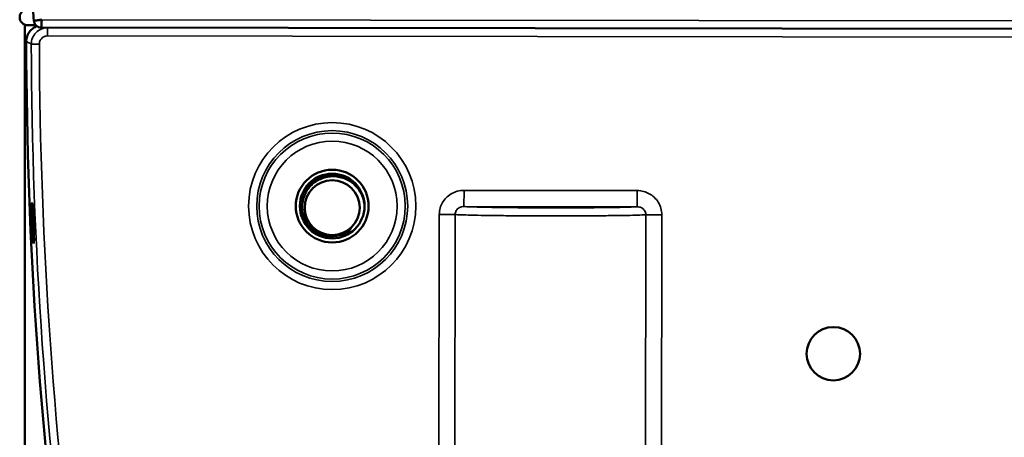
# Model space of a CAD drawing. Header units: millimetres. Extents: x 75 to 4764, y 75 to 3163.
# Tile 69 of 198: x 525 to 586, y 1917 to 1943. Entities that reach past the tile are written whole.
import ezdxf

# ---------------------------------------------------------------- set-up
doc = ezdxf.new("R2010")
doc.units = ezdxf.units.MM
doc.header["$LTSCALE"] = 15
doc.layers.add('Visible (ISO)', color=7, linetype='Continuous', lineweight=50)
doc.layers.add('Visible Narrow (ISO)', color=7, linetype='Continuous', lineweight=35)

msp = doc.modelspace()

# ---------------------------------------------------------------- linework, layer by layer
at = {"layer": 'Visible (ISO)'}
for p, q in [((525.381, 1801.43), (525.381, 1942.828)), ((526.065, 1942.796), (525.557, 1942.796)), ((526.405, 1942.653), (624.386, 1942.527))]:
    msp.add_line(p, q, dxfattribs=at)
for centre, radius in [((544.381, 1931.606), 2.25), ((544.381, 1931.606), 2), ((544.381, 1931.506), 1.7), ((575.37, 1922.466), 1.65)]:
    msp.add_circle(centre, radius, dxfattribs=at)
for centre, radius, start, end in [((525.557, 1943.296), 0.5, 90, 270), ((801.671, 1942.416), 276.211, 180.12919, 187.89699), ((544.381, 1931.506), 2, 1.43254, 29.43739)]:
    msp.add_arc(centre, radius, start, end, dxfattribs=at)
msp.add_ellipse((526.407, 1943.135), major_axis=(-0.48, -0.041), ratio=0.99985, start_param=0, end_param=1.482256, dxfattribs=at)
for points, knots in [([(525.926, 1943.096), (525.893, 1943.504), (525.863, 1943.912), (525.81, 1944.73), (525.787, 1945.139), (525.747, 1945.957), (525.73, 1946.366), (525.703, 1947.185), (525.692, 1947.594), (525.678, 1948.413), (525.674, 1948.823), (525.673, 1949.233)], [3.05988903, 3.05988903, 3.05988903, 3.05988903, 3.07556013, 3.07556013, 3.09123124, 3.09123124, 3.10690234, 3.10690234, 3.12257345, 3.12257345, 3.13824455, 3.13824455, 3.13824455, 3.13824455]), ([(526.423, 1943.144), (526.386, 1943.136), (526.348, 1943.129), (526.312, 1943.124), (526.275, 1943.119), (526.239, 1943.114), (526.205, 1943.111), (526.171, 1943.107), (526.139, 1943.104), (526.109, 1943.101), (526.08, 1943.098), (526.053, 1943.095), (526.03, 1943.096), (526.006, 1943.096), (525.986, 1943.1), (525.97, 1943.1), (525.954, 1943.099), (525.943, 1943.095), (525.935, 1943.093), (525.929, 1943.092), (525.926, 1943.093), (525.926, 1943.096)], [0, 0, 0, 0, 0.1428571, 0.1428571, 0.1428571, 0.2857143, 0.2857143, 0.2857143, 0.4285714, 0.4285714, 0.4285714, 0.5714286, 0.5714286, 0.5714286, 0.7142857, 0.7142857, 0.7142857, 0.8571429, 0.8571429, 0.8571429, 0.977343, 0.977343, 0.977343, 0.977343]), ([(526.405, 1942.653), (526.405, 1942.653), (526.405, 1942.656), (526.405, 1942.661), (526.405, 1942.668), (526.404, 1942.679), (526.404, 1942.694), (526.403, 1942.709), (526.402, 1942.729), (526.402, 1942.751), (526.402, 1942.774), (526.402, 1942.801), (526.402, 1942.83), (526.403, 1942.859), (526.404, 1942.891), (526.405, 1942.925), (526.407, 1942.959), (526.409, 1942.995), (526.412, 1943.032), (526.415, 1943.069), (526.418, 1943.106), (526.423, 1943.144)], [0.0325143, 0.0325143, 0.0325143, 0.0325143, 0.1428571, 0.1428571, 0.1428571, 0.2857143, 0.2857143, 0.2857143, 0.4285714, 0.4285714, 0.4285714, 0.5714286, 0.5714286, 0.5714286, 0.7142857, 0.7142857, 0.7142857, 0.8571429, 0.8571429, 0.8571429, 1, 1, 1, 1]), ([(525.46, 1941.793), (525.46, 1941.9), (525.477, 1942.009), (525.545, 1942.212), (525.595, 1942.308), (525.722, 1942.478), (525.801, 1942.554), (525.962, 1942.667), (526.045, 1942.709), (526.132, 1942.739)], [0, 0, 0, 0, 0.0322331, 0.0322331, 0.0640759, 0.0640759, 0.0959288, 0.0959288, 0.1233272, 0.1233272, 0.1233272, 0.1233272]), ([(542.382, 1931.556), (542.384, 1931.633), (542.39, 1931.711), (542.407, 1931.828), (542.414, 1931.868), (542.439, 1931.99), (542.46, 1932.069), (542.516, 1932.233), (542.551, 1932.317), (542.623, 1932.462), (542.659, 1932.525), (542.783, 1932.718), (542.883, 1932.84), (543.032, 1932.983), (543.069, 1933.016), (543.139, 1933.074), (543.171, 1933.099), (543.271, 1933.172), (543.341, 1933.216), (543.492, 1933.3), (543.574, 1933.338), (543.726, 1933.397), (543.795, 1933.419), (544.016, 1933.479), (544.172, 1933.501), (544.379, 1933.507), (544.428, 1933.506), (544.519, 1933.502), (544.56, 1933.498), (544.683, 1933.485), (544.764, 1933.471), (544.932, 1933.431), (545.019, 1933.404), (545.171, 1933.345), (545.237, 1933.315), (545.44, 1933.21), (545.571, 1933.122), (545.727, 1932.986), (545.763, 1932.952), (545.827, 1932.888), (545.856, 1932.858), (545.937, 1932.765), (545.988, 1932.7), (546.066, 1932.586), (546.095, 1932.538), (546.123, 1932.489)], [0.0050108, 0.0050108, 0.0050108, 0.0050108, 0.0282705, 0.0282705, 0.0406119, 0.0406119, 0.0653944, 0.0653944, 0.0925652, 0.0925652, 0.1142721, 0.1142721, 0.1614042, 0.1614042, 0.176318, 0.176318, 0.1886685, 0.1886685, 0.2134096, 0.2134096, 0.2406046, 0.2406046, 0.2623225, 0.2623225, 0.3094427, 0.3094427, 0.3243641, 0.3243641, 0.336717, 0.336717, 0.3614843, 0.3614843, 0.3886655, 0.3886655, 0.410377, 0.410377, 0.4575069, 0.4575069, 0.4724233, 0.4724233, 0.4847743, 0.4847743, 0.5095329, 0.5095329, 0.5264124, 0.5264124, 0.5264124, 0.5264124]), ([(546.113, 1932.506), (546.028, 1932.644), (545.926, 1932.773), (545.681, 1933.013), (545.535, 1933.121), (545.155, 1933.328), (544.911, 1933.407), (544.379, 1933.469), (544.121, 1933.437), (543.672, 1933.307), (543.457, 1933.2), (543.056, 1932.894), (542.893, 1932.699), (542.692, 1932.349), (542.627, 1932.193), (542.54, 1931.859), (542.52, 1931.683), (542.526, 1931.506)], [0.0000325, 0.0000325, 0.0000325, 0.0000325, 0.0488535, 0.0488535, 0.1027135, 0.1027135, 0.178302, 0.178302, 0.2626656, 0.2626656, 0.3499423, 0.3499423, 0.4475105, 0.4475105, 0.5165552, 0.5165552, 0.5898683, 0.5898683, 0.5898683, 0.5898683]), ([(525.928, 1929.297), (525.923, 1929.297), (525.915, 1929.328), (525.899, 1929.455), (525.889, 1929.551), (525.871, 1929.772), (525.861, 1929.913), (525.843, 1930.221), (525.835, 1930.388), (525.821, 1930.702), (525.815, 1930.869), (525.807, 1931.178), (525.804, 1931.318), (525.803, 1931.541), (525.805, 1931.637), (525.81, 1931.765), (525.815, 1931.797), (525.826, 1931.797), (525.833, 1931.766), (525.849, 1931.639), (525.857, 1931.543), (525.874, 1931.321), (525.883, 1931.181), (525.9, 1930.873), (525.908, 1930.706), (525.922, 1930.392), (525.928, 1930.224), (525.937, 1929.916), (525.94, 1929.776), (525.943, 1929.553), (525.943, 1929.457), (525.938, 1929.329), (525.934, 1929.297), (525.928, 1929.297), (525.928, 1929.297), (525.928, 1929.297), (525.928, 1929.297)], [-0.7537612, -0.7537612, -0.7537612, -0.7537612, -0.7068263, -0.7068263, -0.6596784, -0.6596784, -0.6125201, -0.6125201, -0.5653617, -0.5653617, -0.5182505, -0.5182505, -0.4711394, -0.4711394, -0.424037, -0.424037, -0.3769347, -0.3769347, -0.3298081, -0.3298081, -0.2826815, -0.2826815, -0.2355361, -0.2355361, -0.1883907, -0.1883907, -0.1412803, -0.1412803, -0.0941699, -0.0941699, -0.0470849, -0.0470849, 0, 0, 0, 0.0002131, 0.0002131, 0.0002131, 0.0002131]), ([(542.526, 1931.506), (542.531, 1931.326), (542.563, 1931.148), (542.672, 1930.818), (542.746, 1930.668), (542.905, 1930.433), (542.98, 1930.342), (543.233, 1930.091), (543.436, 1929.957), (543.896, 1929.769), (544.129, 1929.734), (544.555, 1929.738), (544.768, 1929.779), (545.075, 1929.898), (545.177, 1929.95), (545.376, 1930.078), (545.472, 1930.155), (545.559, 1930.241)], [0.0000092, 0.0000092, 0.0000092, 0.0000092, 0.0540317, 0.0540317, 0.10407, 0.10407, 0.1391476, 0.1391476, 0.2109816, 0.2109816, 0.2880799, 0.2880799, 0.3661933, 0.3661933, 0.4079673, 0.4079673, 0.4523876, 0.4523876, 0.4523876, 0.4523876]), ([(545.559, 1930.241), (545.507, 1930.168), (545.449, 1930.098), (545.385, 1930.033), (545.329, 1929.975), (545.268, 1929.92), (545.203, 1929.869), (545.194, 1929.863), (545.186, 1929.856), (545.177, 1929.849), (545.102, 1929.793), (545.022, 1929.743), (544.937, 1929.698), (544.918, 1929.688), (544.9, 1929.679), (544.881, 1929.669)], [0, 0, 0, 0, 0.2, 0.2, 0.2, 0.3766864, 0.3766864, 0.3766864, 0.4, 0.4, 0.4, 0.6, 0.6, 0.6, 0.6430994, 0.6430994, 0.6430994, 0.6430994])]:
    msp.add_open_spline(points, degree=3, knots=knots, dxfattribs=at)
for points in [[(546.113, 1932.506), (546.117, 1932.5), (546.12, 1932.495), (546.123, 1932.489)], [(545.553, 1930.236), (545.555, 1930.237), (545.557, 1930.239), (545.559, 1930.241)], [(545.553, 1930.235), (545.555, 1930.237), (545.557, 1930.239), (545.559, 1930.241)]]:
    msp.add_open_spline(points, degree=3, dxfattribs=at)
at = {"layer": 'Visible Narrow (ISO)'}
for p, q in [((526.423, 1943.144), (624.369, 1943.018)), ((526.776, 1942.637), (526.775, 1942.137)), ((624.015, 1942.512), (526.776, 1942.637)), ((525.46, 1941.793), (525.46, 1941.793)), ((525.775, 1941.635), (526.275, 1941.636)), ((624.014, 1942.012), (526.775, 1942.137)), ((552.532, 1932.578), (552.531, 1931.578)), ((563.233, 1932.564), (552.532, 1932.578)), ((563.233, 1932.564), (563.232, 1931.565)), ((563.232, 1931.565), (552.531, 1931.578)), ((551.002, 1931.085), (550.978, 1911.974)), ((551.002, 1931.085), (551.985, 1931.084)), ((551.985, 1931.084), (551.96, 1911.973)), ((563.752, 1911.957), (563.776, 1931.068)), ((564.759, 1931.067), (563.776, 1931.068)), ((564.734, 1911.956), (564.759, 1931.067))]:
    msp.add_line(p, q, dxfattribs=at)
for radius in [5.168, 4.668, 4.517, 4.017]:
    msp.add_circle((544.381, 1931.606), radius, dxfattribs=at)
for centre, radius, start, end in [((526.46, 1941.795), 1, 109.15455, 180.11162), ((526.775, 1941.637), 1, 89.94384, 180.14478), ((801.671, 1942.416), 276.211, 180.12919, 187.89699), ((801.671, 1942.416), 275.897, 180.16216, 187.89699), ((801.671, 1942.416), 275.397, 180.16216, 187.89699)]:
    msp.add_arc(centre, radius, start, end, dxfattribs=at)
for points in [[(526.776, 1942.637), (526.766, 1942.642), (526.756, 1942.647), (526.745, 1942.653)], [(563.776, 1931.068), (563.697, 1931.062), (563.449, 1931.049), (562.825, 1931.032), (561.978, 1931.017), (560.947, 1931.007), (559.777, 1931), (558.522, 1930.997), (557.238, 1930.998), (555.983, 1931.004), (554.814, 1931.014), (553.782, 1931.028), (552.935, 1931.045), (552.312, 1931.063), (552.064, 1931.077), (551.985, 1931.084)]]:
    msp.add_open_spline(points, degree=3, dxfattribs=at)
for points, knots in [([(525.775, 1941.635), (525.743, 1941.651), (525.71, 1941.668), (525.676, 1941.684), (525.642, 1941.701), (525.608, 1941.718), (525.573, 1941.736), (525.538, 1941.754), (525.501, 1941.772), (525.463, 1941.791), (525.462, 1941.792), (525.461, 1941.792), (525.46, 1941.793)], [0, 0, 0, 0, 0.333333, 0.333333, 0.333333, 0.666667, 0.666667, 0.666667, 0.992489, 0.992489, 0.992489, 1, 1, 1, 1]), ([(526.775, 1942.137), (526.722, 1942.137), (526.673, 1942.129), (526.626, 1942.115), (526.578, 1942.1), (526.534, 1942.078), (526.495, 1942.052), (526.457, 1942.026), (526.425, 1941.997), (526.398, 1941.966), (526.372, 1941.936), (526.35, 1941.905), (526.333, 1941.871), (526.315, 1941.838), (526.301, 1941.803), (526.291, 1941.764), (526.281, 1941.725), (526.275, 1941.682), (526.275, 1941.636)], [0, 0, 0, 0, 0.166667, 0.166667, 0.166667, 0.333333, 0.333333, 0.333333, 0.5, 0.5, 0.5, 0.666667, 0.666667, 0.666667, 0.833333, 0.833333, 0.833333, 1, 1, 1, 1]), ([(552.532, 1932.578), (552.385, 1932.578), (552.106, 1932.539), (551.728, 1932.379), (551.406, 1932.122), (551.188, 1931.827), (551.045, 1931.496), (551.003, 1931.229), (551.002, 1931.085)], [0.0000004, 0.0000004, 0.0000004, 0.0000004, 0.1666667, 0.3333333, 0.5, 0.6666667, 0.8333333, 0.9999998, 0.9999998, 0.9999998, 0.9999998]), ([(564.759, 1931.067), (564.759, 1931.207), (564.72, 1931.474), (564.56, 1931.846), (564.295, 1932.169), (563.987, 1932.386), (563.654, 1932.523), (563.38, 1932.564), (563.233, 1932.564)], [0.0000001, 0.0000001, 0.0000001, 0.0000001, 0.1666667, 0.3333333, 0.5, 0.6666667, 0.8333333, 1, 1, 1, 1]), ([(552.531, 1931.578), (552.478, 1931.579), (552.426, 1931.573), (552.378, 1931.561), (552.329, 1931.549), (552.285, 1931.531), (552.243, 1931.508), (552.201, 1931.486), (552.163, 1931.457), (552.132, 1931.427), (552.1, 1931.396), (552.075, 1931.363), (552.054, 1931.329), (552.032, 1931.294), (552.016, 1931.258), (552.004, 1931.217), (551.992, 1931.176), (551.985, 1931.131), (551.985, 1931.084)], [0.0000008, 0.0000008, 0.0000008, 0.0000008, 0.1666667, 0.1666667, 0.1666667, 0.3333333, 0.3333333, 0.3333333, 0.5, 0.5, 0.5, 0.6666667, 0.6666667, 0.6666667, 0.8333333, 0.8333333, 0.8333333, 0.9999996, 0.9999996, 0.9999996, 0.9999996]), ([(552.531, 1931.578), (552.534, 1931.578), (552.538, 1931.578), (552.541, 1931.578), (552.629, 1931.571), (552.749, 1931.565), (552.903, 1931.559), (552.923, 1931.559), (552.943, 1931.558), (552.963, 1931.557), (553.111, 1931.552), (553.287, 1931.547), (553.486, 1931.542), (553.531, 1931.541), (553.577, 1931.54), (553.624, 1931.538), (553.815, 1931.534), (554.026, 1931.53), (554.254, 1931.526), (554.331, 1931.525), (554.411, 1931.524), (554.492, 1931.522), (554.708, 1931.519), (554.936, 1931.516), (555.175, 1931.514), (555.29, 1931.512), (555.406, 1931.511), (555.525, 1931.51), (555.747, 1931.508), (555.976, 1931.506), (556.21, 1931.504), (556.363, 1931.503), (556.517, 1931.502), (556.673, 1931.502), (556.885, 1931.501), (557.1, 1931.5), (557.316, 1931.499), (557.503, 1931.498), (557.692, 1931.498), (557.88, 1931.498), (558.069, 1931.498), (558.258, 1931.497), (558.445, 1931.498), (558.661, 1931.498), (558.876, 1931.498), (559.087, 1931.499), (559.244, 1931.499), (559.398, 1931.499), (559.551, 1931.5), (559.785, 1931.501), (560.014, 1931.502), (560.235, 1931.504), (560.355, 1931.505), (560.472, 1931.506), (560.587, 1931.507), (560.825, 1931.509), (561.053, 1931.511), (561.269, 1931.514), (561.35, 1931.515), (561.43, 1931.516), (561.508, 1931.517), (561.735, 1931.52), (561.946, 1931.524), (562.137, 1931.527), (562.185, 1931.528), (562.231, 1931.529), (562.276, 1931.53), (562.475, 1931.535), (562.65, 1931.539), (562.798, 1931.544), (562.819, 1931.545), (562.839, 1931.546), (562.859, 1931.547), (563.012, 1931.552), (563.132, 1931.558), (563.219, 1931.564), (563.223, 1931.564), (563.228, 1931.564), (563.232, 1931.565)], [0, 0, 0, 0, 0.00303, 0.00303, 0.00303, 0.076923, 0.076923, 0.076923, 0.086356, 0.086356, 0.086356, 0.153846, 0.153846, 0.153846, 0.16907, 0.16907, 0.16907, 0.230769, 0.230769, 0.230769, 0.251809, 0.251809, 0.251809, 0.307692, 0.307692, 0.307692, 0.334519, 0.334519, 0.334519, 0.384615, 0.384615, 0.384615, 0.417244, 0.417244, 0.417244, 0.461538, 0.461538, 0.461538, 0.499969, 0.499969, 0.499969, 0.538462, 0.538462, 0.538462, 0.582693, 0.582693, 0.582693, 0.615385, 0.615385, 0.615385, 0.665412, 0.665412, 0.665412, 0.692308, 0.692308, 0.692308, 0.748121, 0.748121, 0.748121, 0.769231, 0.769231, 0.769231, 0.830837, 0.830837, 0.830837, 0.846154, 0.846154, 0.846154, 0.913535, 0.913535, 0.913535, 0.923077, 0.923077, 0.923077, 0.99643, 0.99643, 0.99643, 1, 1, 1, 1]), ([(563.776, 1931.068), (563.776, 1931.114), (563.77, 1931.159), (563.757, 1931.202), (563.745, 1931.246), (563.726, 1931.287), (563.701, 1931.325), (563.677, 1931.364), (563.646, 1931.399), (563.612, 1931.429), (563.578, 1931.459), (563.542, 1931.483), (563.503, 1931.502), (563.465, 1931.522), (563.426, 1931.537), (563.381, 1931.548), (563.336, 1931.558), (563.285, 1931.565), (563.232, 1931.565)], [0, 0, 0, 0, 0.1666667, 0.1666667, 0.1666667, 0.3333333, 0.3333333, 0.3333333, 0.5, 0.5, 0.5, 0.6666667, 0.6666667, 0.6666667, 0.8333333, 0.8333333, 0.8333333, 0.9999994, 0.9999994, 0.9999994, 0.9999994])]:
    msp.add_open_spline(points, degree=3, knots=knots, dxfattribs=at)

doc.saveas('drawing.dxf')
